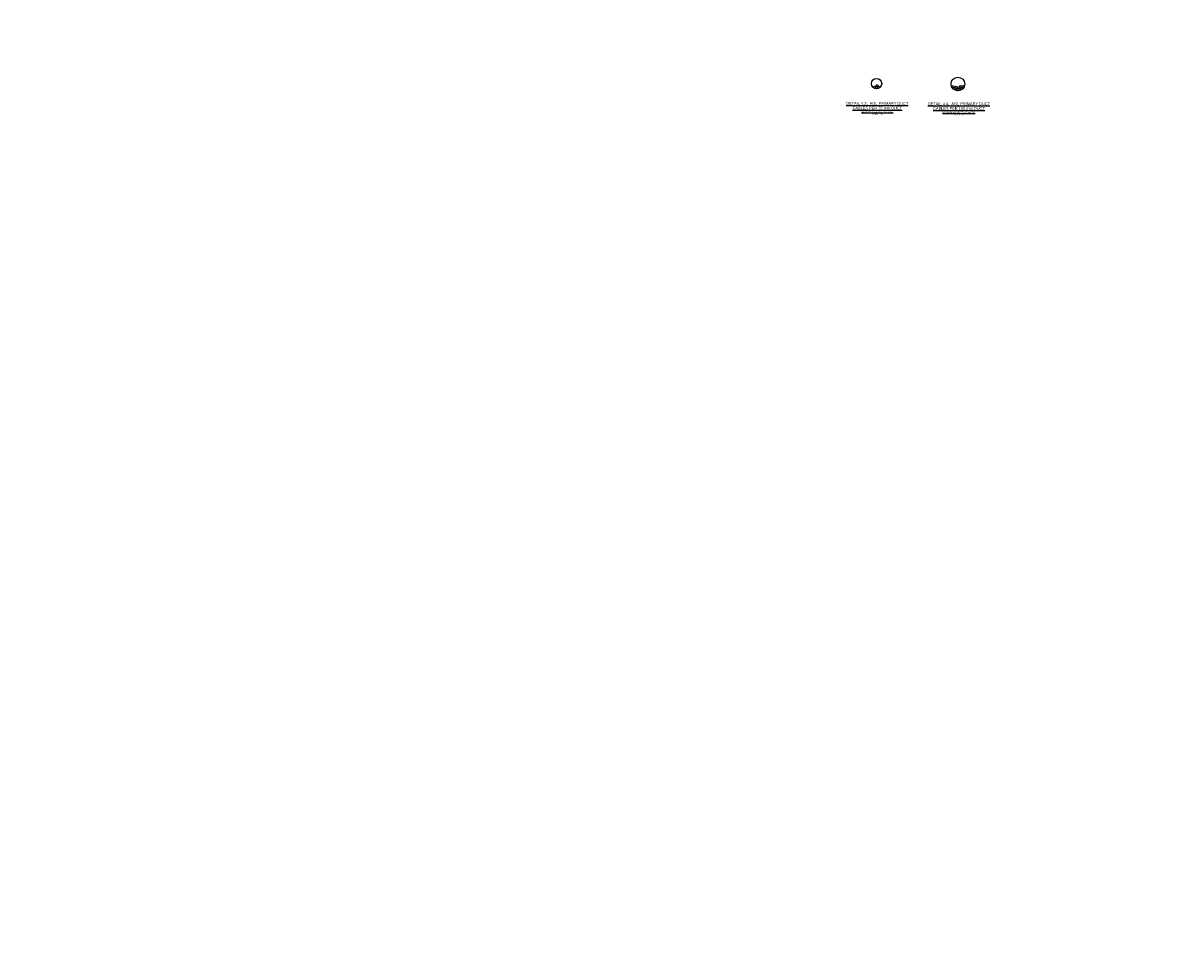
# Model space of a CAD drawing. Header units: metres. Extents: x -4024927 to 10167049, y -539908 to 13839353.
# Tile 70 of 211: x 1377695 to 1386125, y -133510 to -126878. Entities that reach past the tile are written whole.
import ezdxf

# ---------------------------------------------------------------- set-up
doc = ezdxf.new("R2010")
doc.units = ezdxf.units.M
doc.linetypes.add('CONTIUOUS', pattern=[0])
doc.layers.add('B-3-E-AF09$0$E-ANNO-T080', color=2, linetype='Continuous')
doc.layers.add('EL-AGLI-EQUP-PAPI-N-RefEdit0', color=1, linetype='CONTIUOUS')
doc.styles.add('Arial', font='arial.ttf')

msp = doc.modelspace()

# ---------------------------------------------------------------- linework, layer by layer
at = {"color": 5}
for centre, radius in [((1383909.28, -127318.64), 37.5), ((1384501.65, -127321.56), 50)]:
    msp.add_circle(centre, radius, dxfattribs=at)
at = {"color": 1}
for centre in [(1383894.77, -127344.89), (1383909.28, -127348.64), (1383923.81, -127344.88), (1384464.37, -127341.3), (1384473.62, -127353.31), (1384486.9, -127361.42), (1384488.62, -127345.81), (1384501.65, -127364.06), (1384516.4, -127361.42), (1384520.37, -127339.85), (1384529.68, -127353.31), (1384537.18, -127340.43)]:
    msp.add_circle(centre, 7.5, dxfattribs=at)
at = {"color": 252}
for centre in [(1383913.3, -127334.12), (1384506.69, -127349.93)]:
    msp.add_circle(centre, 7.5, dxfattribs=at)
at = {"layer": 'EL-AGLI-EQUP-PAPI-N-RefEdit0'}
msp.add_arc((3071061.1, 6743365.78), 7095987.63, 260.537675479, 260.537675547, dxfattribs=at)

# ---------------------------------------------------------------- texts
at = {"layer": 'B-3-E-AF09$0$E-ANNO-T080', "color": 3, "ltscale": 0.5, "attachment_point": 1, "style": 'Arial'}
for s, insert, char_height, width in [('\\pxqc;{\\LDETAIL 4.3,  AGL PRIMARY DUCT CABLES PER 75 mm DUCT\\P\\H0.49853x;\\C2;MAXIMUM 4 CABLES x 15 mm DIA.\\P\\lSCALE 1: 5}', (1383645.92, -127452.63, 0), 20.34, 538.0962), ('\\pxqc;{\\H1.16229x;\\LDETAIL 4.4,  AGL PRIMARY DUCT CABLES PER 100 mm DUCT\\H0.86037x;\\P\\H0.57943x;\\C2;MAXIMUM 10 CABLES x 15 mm DIA.\\P\\lSCALE 1:5}', (1384235.95, -127455.55, 0), 17.5, 546.8498)]:
    msp.add_mtext(s, dxfattribs=dict(at, insert=insert, char_height=char_height, width=width))

doc.saveas('drawing.dxf')
